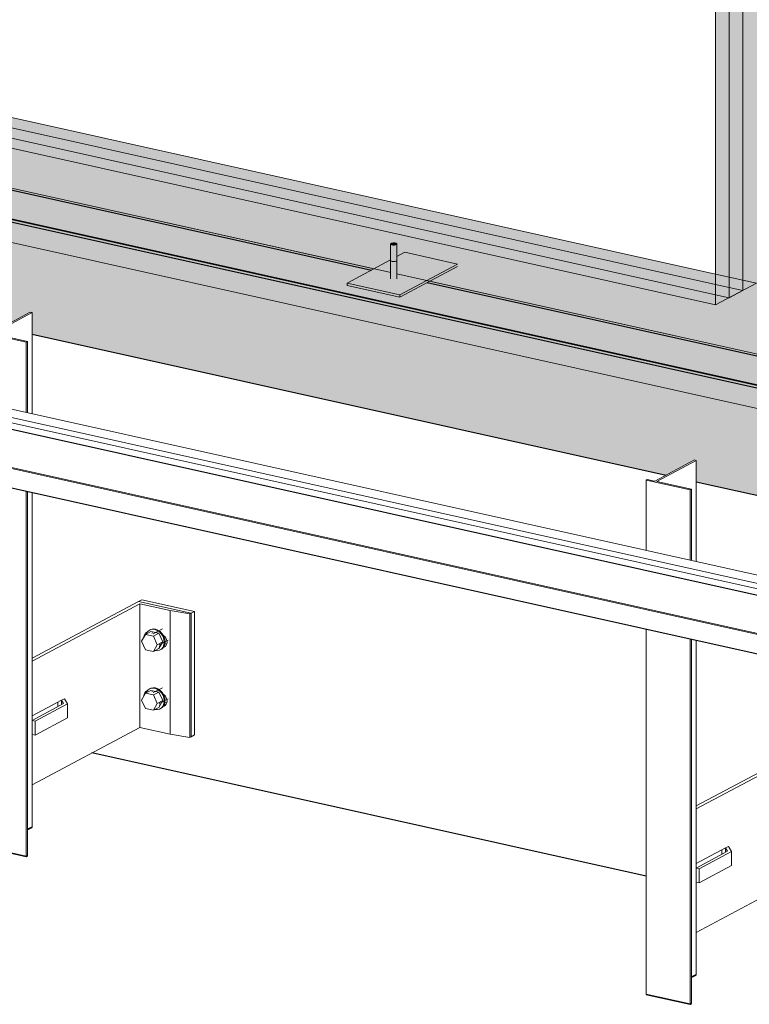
# Model space of a CAD drawing. Header units: millimetres. Extents: x -8351563 to -8343231, y 8501 to 6136062.
# Tile 22 of 42: x -8346811 to -8346229, y 2844955 to 2845741. Entities that reach past the tile are written whole.
import ezdxf

# ---------------------------------------------------------------- set-up
doc = ezdxf.new("R2010")
doc.units = ezdxf.units.MM
for name, color, linetype, lineweight in [('Каркас_Импост', 7, 'Continuous', 18), ('Монтажный зазор', 7, 'Continuous', 18), ('Обобщенные модели', 7, 'Continuous', 18), ('Оборудование', 7, 'Continuous', 18), ('Окна', 7, 'Continuous', 18), ('Остекление', 7, 'Continuous', 18), ('Части', 7, 'Continuous', 18)]:
    doc.layers.add(name, color=color, linetype=linetype, lineweight=lineweight)

# ---------------------------------------------------------------- blocks, each defined once
blk = doc.blocks.new('okna_rehau_dvupolnoe - 2310х1800 _створка и глухое_-21120295-Схема крепления окна')
at = {"layer": 'Окна', "true_color": 0xbcbfc0, "transparency": 33554483}
h = blk.add_hatch(color=9, dxfattribs=at)
h.paths.add_polyline_path([(-4619014.7, 2845222.27), (-4619014.7, 2845241.05), (-4620911.87, 2845663.06), (-4620911.87, 2847315.39), (-4620569.19, 2847239.16), (-4620569.19, 2847257.94), (-4620928.67, 2847337.9), (-4620928.67, 2845648.02), (-4619021.82, 2845223.85)])
h.paths.add_polyline_path([(-4619014.7, 2846893.38), (-4619014.7, 2846912.15), (-4619469.05, 2847013.22), (-4619469.05, 2847007.83), (-4619472.82, 2847005.82), (-4619472.82, 2846995.28), (-4619021.82, 2846894.96)])
h.paths.add_polyline_path([(-4619509.08, 2847003.35), (-4619509.08, 2847022.12), (-4619999.11, 2847131.13), (-4619999.11, 2847125.73), (-4620002.88, 2847123.72), (-4620002.88, 2847113.19), (-4619567.21, 2847016.28)])
h.paths.add_polyline_path([(-4620039.14, 2847121.25), (-4620039.14, 2847140.03), (-4620529.16, 2847249.03), (-4620529.16, 2847243.64), (-4620532.94, 2847241.63), (-4620532.94, 2847231.09), (-4620112.6, 2847137.59)])
h = blk.add_hatch(color=9, dxfattribs=at)
h.paths.add_polyline_path([(-4619014.7, 2845241.05), (-4619014.7, 2845285.65), (-4619032.69, 2845289.87), (-4619034.05, 2845290.25), (-4619034.05, 2845305.58), (-4619032.69, 2845306.1), (-4619022.93, 2845303.93), (-4619022.93, 2845334.42), (-4619024.82, 2845334.94), (-4619024.82, 2845340.04), (-4619032.69, 2845341.79), (-4619032.69, 2845346.02), (-4619023.74, 2845350.79), (-4619014.7, 2845348.78), (-4619014.7, 2846008.54), (-4619032.69, 2846012.77), (-4619034.05, 2846013.14), (-4619034.05, 2846028.48), (-4619032.69, 2846029), (-4619022.93, 2846026.82), (-4619022.93, 2846057.31), (-4619024.82, 2846057.83), (-4619024.82, 2846062.94), (-4619032.69, 2846064.69), (-4619032.69, 2846068.91), (-4619023.74, 2846073.69), (-4619014.7, 2846071.68), (-4619014.7, 2846732.43), (-4619032.69, 2846736.65), (-4619034.05, 2846737.02), (-4619034.05, 2846752.36), (-4619032.69, 2846752.88), (-4619022.93, 2846750.71), (-4619022.93, 2846781.19), (-4619024.82, 2846781.71), (-4619024.82, 2846786.82), (-4619032.69, 2846788.57), (-4619032.69, 2846792.8), (-4619023.74, 2846797.57), (-4619014.7, 2846795.56), (-4619014.7, 2846893.38), (-4619472.82, 2846995.28), (-4619472.82, 2846984.81), (-4619473.8, 2846984.29), (-4619509.08, 2846992.13), (-4619509.08, 2847003.35), (-4620002.88, 2847113.19), (-4620002.88, 2847102.71), (-4620003.86, 2847102.19), (-4620039.14, 2847110.04), (-4620039.14, 2847121.25), (-4620532.94, 2847231.09), (-4620532.94, 2847220.62), (-4620533.91, 2847220.1), (-4620569.19, 2847227.94), (-4620569.19, 2847239.16), (-4620911.87, 2847315.39), (-4620911.87, 2845663.06), (-4619021.82, 2845242.63)])
h.paths.add_polyline_path([(-4619055.43, 2845306.44), (-4619933.25, 2845501.7), (-4619933.25, 2847041.37), (-4619055.43, 2846846.11), (-4619055.43, 2845692.55)])
h.paths.add_polyline_path([(-4619983.65, 2845512.91), (-4620861.47, 2845708.18), (-4620861.47, 2847247.85), (-4619983.65, 2847052.58), (-4619983.65, 2845692.55)])
h = blk.add_hatch(color=9, dxfattribs=at)
h.paths.add_polyline_path([(-4619055.43, 2845306.44), (-4619022.93, 2845323.8), (-4619900.7, 2845519.06), (-4619933.25, 2845501.7), (-4619067.33, 2845309.08)])
h.paths.add_polyline_path([(-4619983.65, 2845512.91), (-4619951.1, 2845530.27), (-4620828.92, 2845725.53), (-4620861.47, 2845708.18), (-4620009.66, 2845518.7)])
blk.add_hatch(color=9, dxfattribs=at).paths.add_polyline_path([(-4619014.7, 2845241.05), (-4619014.7, 2845265.65), (-4619619.24, 2845400.12), (-4619619.35, 2845396.45), (-4619620.06, 2845396.07), (-4619621.86, 2845395.85), (-4619623.59, 2845396.13), (-4619624.18, 2845396.53), (-4619624.23, 2845396.76), (-4619624.23, 2845401.23), (-4620238.06, 2845537.77), (-4620238.17, 2845534.1), (-4620238.88, 2845533.72), (-4620240.68, 2845533.5), (-4620242.41, 2845533.78), (-4620243, 2845534.18), (-4620243.05, 2845534.4), (-4620243.05, 2845538.88), (-4620856.88, 2845675.42), (-4620856.99, 2845671.74), (-4620857.7, 2845671.37), (-4620859.5, 2845671.15), (-4620861.23, 2845671.43), (-4620861.82, 2845671.83), (-4620861.87, 2845672.05), (-4620861.87, 2845676.53), (-4620879.32, 2845680.42), (-4620911.87, 2845663.06), (-4619019.77, 2845242.17)])
at = {"layer": 'Каркас_Импост', "color": 253, "true_color": 0xaaaaaa}
for p, q in [((-4619983.65, 2845512.91), (-4619983.65, 2847052.58)), ((-4619983.65, 2845537.51), (-4620828.92, 2845725.53)), ((-4620861.47, 2845708.18), (-4619983.65, 2845512.91)), ((-4619014.69, 2845241.05), (-4620911.87, 2845663.06))]:
    blk.add_line(p, q, dxfattribs=at)
at = {"layer": 'Каркас_Импост', "color": 253, "true_color": 0xadaeae}
for p, q in [((-4620856.92, 2845675.43), (-4620243, 2845538.87)), ((-4620238.1, 2845537.78), (-4619624.18, 2845401.22)), ((-4619961.95, 2845532.68), (-4619983.65, 2845537.51)), ((-4619951.1, 2845530.27), (-4619961.95, 2845532.68)), ((-4619951.1, 2845530.27), (-4619983.65, 2845512.91))]:
    blk.add_line(p, q, dxfattribs=at)
at = {"layer": 'Монтажный зазор', "color": 253, "true_color": 0xadaeae}
for p, q in [((-4620856.92, 2845675.43), (-4620243, 2845538.87)), ((-4620238.1, 2845537.78), (-4619624.18, 2845401.22))]:
    blk.add_line(p, q, dxfattribs=at)
at = {"layer": 'Монтажный зазор', "color": 253, "true_color": 0xaaaaaa}
for p, q in [((-4619014.69, 2845241.05), (-4620911.87, 2845663.06)), ((-4620928.67, 2845648.02), (-4619014.69, 2845222.27))]:
    blk.add_line(p, q, dxfattribs=at)
at = {"layer": 'Остекление', "color": 253, "true_color": 0xadaeae}
for p, q in [((-4619961.95, 2847064.15), (-4619961.95, 2845524.48)), ((-4619972.8, 2845518.7), (-4619972.8, 2847058.37)), ((-4619961.95, 2845524.48), (-4619983.65, 2845529.31)), ((-4619961.95, 2845524.48), (-4619972.8, 2845518.7)), ((-4619983.65, 2845521.11), (-4619972.8, 2845518.7))]:
    blk.add_line(p, q, dxfattribs=at)
at = {"layer": 'Остекление', "color": 253, "true_color": 0xaaaaaa}
for p, q in [((-4619983.65, 2845529.31), (-4620839.77, 2845719.75)), ((-4620850.62, 2845713.96), (-4619983.65, 2845521.11))]:
    blk.add_line(p, q, dxfattribs=at)
blk = doc.blocks.new('HILTI_s_Профиль_MFT-T - Профиль MFT-Ta 60x42x1_8 6m-V67-Схема крепления окна')
at = {"layer": 'Обобщенные модели', "color": 253, "true_color": 0xaaaaaa}
for p, q in [((-4620000.62, 2845389.25), (-4620032.2, 2845372.41)), ((-4620030.68, 2845372.07), (-4619999.11, 2845388.91)), ((-4619999.11, 2845388.91), (-4620000.62, 2845389.25)), ((-4619999.11, 2845308.22), (-4619999.11, 2845388.91)), ((-4620038.16, 2845373.74), (-4620039.14, 2845373.22)), ((-4620039.14, 2845373.22), (-4620003.86, 2845365.37)), ((-4620039.14, 2845317.12), (-4620039.14, 2845373.22)), ((-4620032.2, 2845372.41), (-4620038.16, 2845373.74)), ((-4620002.88, 2845365.89), (-4620030.68, 2845372.07)), ((-4620003.86, 2845365.37), (-4620002.88, 2845365.89)), ((-4620003.86, 2845365.37), (-4620003.86, 2845309.27)), ((-4620002.88, 2845309.06), (-4620002.88, 2845365.89)), ((-4620039.14, 2844962.67), (-4620039.14, 2845253.99)), ((-4620003.86, 2845246.14), (-4620003.86, 2844954.82)), ((-4620002.88, 2844955.34), (-4620002.88, 2845245.92)), ((-4619999.11, 2845063.61), (-4619999.11, 2845245.08)), ((-4619999.11, 2844978.36), (-4619999.11, 2845052.23))]:
    blk.add_line(p, q, dxfattribs=at)
at = {"layer": 'Обобщенные модели', "color": 253, "lineweight": 35, "true_color": 0xaaaaaa}
for p, q in [((-4619999.11, 2844978.36), (-4620002.88, 2844976.35)), ((-4620003.86, 2844954.82), (-4620039.14, 2844962.67)), ((-4620002.88, 2844955.34), (-4620003.86, 2844954.82))]:
    blk.add_line(p, q, dxfattribs=at)
blk = doc.blocks.new('HILTI_s_Кронштейн_MFT-MF_LM - Кронштейн MFT-MF 190 LM-V69-Схема крепления окна')
at = {"layer": 'Обобщенные модели', "color": 253, "true_color": 0xaaaaaa}
for p, q in [((-4619914.21, 2845158.37), (-4619999.11, 2845113.1)), ((-4619999.11, 2845110.75), (-4619913.27, 2845156.53)), ((-4619872.21, 2845149.03), (-4619914.21, 2845158.37)), ((-4619913.27, 2845156.53), (-4619888.91, 2845151.11)), ((-4619913.27, 2845156.53), (-4619913.27, 2845057.95)), ((-4619888.91, 2845151.11), (-4619873.29, 2845148.45)), ((-4619888.91, 2845151.11), (-4619888.91, 2845052.53)), ((-4619873.29, 2845148.45), (-4619872.21, 2845149.03)), ((-4619873.29, 2845148.45), (-4619873.29, 2845049.88)), ((-4619872.21, 2845050.46), (-4619872.21, 2845149.03)), ((-4619893.86, 2845122.87), (-4619892.68, 2845122.78)), ((-4619974.03, 2845076.98), (-4619999.25, 2845063.53)), ((-4619999.11, 2845067.1), (-4619975.66, 2845079.6)), ((-4619996.73, 2845062.97), (-4619970.83, 2845076.78)), ((-4619978.77, 2845074.45), (-4619978.77, 2845077.94)), ((-4619973.36, 2845080.83), (-4619975.66, 2845079.6)), ((-4619975.66, 2845079.6), (-4619974.03, 2845076.98)), ((-4619975.66, 2845079.6), (-4619975.66, 2845076.11)), ((-4619975.66, 2845079.6), (-4619975.66, 2845076.11)), ((-4619970.83, 2845076.78), (-4619973.36, 2845080.83)), ((-4619970.83, 2845065.51), (-4619970.83, 2845076.78)), ((-4619893.86, 2845075.93), (-4619892.68, 2845075.84)), ((-4619999.25, 2845063.53), (-4619996.73, 2845062.97)), ((-4619999.25, 2845063.53), (-4619999.25, 2845052.26)), ((-4619970.83, 2845065.51), (-4619996.73, 2845051.7)), ((-4619996.73, 2845062.97), (-4619996.73, 2845051.7)), ((-4619996.73, 2845051.7), (-4619999.25, 2845052.26)), ((-4619913.27, 2845057.95), (-4619999.11, 2845012.18)), ((-4619888.91, 2845052.53), (-4619913.27, 2845057.95)), ((-4619873.29, 2845049.88), (-4619888.91, 2845052.53)), ((-4619872.21, 2845050.46), (-4619873.29, 2845049.88))]:
    blk.add_line(p, q, dxfattribs=at)
for points in [[(-4619909.91, 2845130.06, 0), (-4619909.75, 2845131.26, 0), (-4619909.29, 2845132.4, 0), (-4619908.56, 2845133.31, 0), (-4619907.6, 2845133.92, 0), (-4619907.19, 2845134.06, 0)], [(-4619894.43, 2845131.36, 0), (-4619893.74, 2845130.84, 0), (-4619892.78, 2845129.8, 0), (-4619892.05, 2845128.57, 0), (-4619891.59, 2845127.22, 0), (-4619891.43, 2845125.85, 0), (-4619891.59, 2845124.55, 0), (-4619892.05, 2845123.41, 0), (-4619892.78, 2845122.5, 0), (-4619893.74, 2845121.89, 0), (-4619894.43, 2845121.68, 0)], [(-4619909.91, 2845083.12, 0), (-4619909.75, 2845084.32, 0), (-4619909.29, 2845085.46, 0), (-4619908.56, 2845086.37, 0), (-4619907.6, 2845086.98, 0), (-4619907.19, 2845087.12, 0)], [(-4619894.43, 2845084.41, 0), (-4619893.74, 2845083.89, 0), (-4619892.78, 2845082.86, 0), (-4619892.05, 2845081.63, 0), (-4619891.59, 2845080.28, 0), (-4619891.43, 2845078.91, 0), (-4619891.59, 2845077.61, 0), (-4619892.05, 2845076.46, 0), (-4619892.78, 2845075.56, 0), (-4619893.74, 2845074.95, 0), (-4619894.43, 2845074.74, 0)]]:
    blk.add_polyline3d(points, dxfattribs=at)
blk = doc.blocks.new('HILTI_s_Профиль_MFT-T - Профиль MFT-Ta 60x42x1_8 6m-V70-Схема крепления окна')
at = {"layer": 'Обобщенные модели', "color": 253, "true_color": 0xaaaaaa}
for p, q in [((-4620530.68, 2845507.15), (-4620562.25, 2845490.31)), ((-4620560.74, 2845489.98), (-4620529.16, 2845506.82)), ((-4620529.16, 2845506.82), (-4620530.68, 2845507.15)), ((-4620529.16, 2845426.12), (-4620529.16, 2845506.82)), ((-4620568.22, 2845491.64), (-4620569.19, 2845491.12)), ((-4620569.19, 2845491.12), (-4620533.91, 2845483.27)), ((-4620569.19, 2845435.03), (-4620569.19, 2845491.12)), ((-4620562.25, 2845490.31), (-4620568.22, 2845491.64)), ((-4620532.94, 2845483.79), (-4620560.74, 2845489.98)), ((-4620533.91, 2845483.27), (-4620532.94, 2845483.79)), ((-4620533.91, 2845483.27), (-4620533.91, 2845427.18)), ((-4620532.94, 2845426.96), (-4620532.94, 2845483.79)), ((-4620569.19, 2845080.57), (-4620569.19, 2845371.89)), ((-4620533.91, 2845364.04), (-4620533.91, 2845072.73)), ((-4620532.94, 2845073.25), (-4620532.94, 2845363.83)), ((-4620529.16, 2845181.51), (-4620529.16, 2845362.99)), ((-4620529.16, 2845096.27), (-4620529.16, 2845170.13))]:
    blk.add_line(p, q, dxfattribs=at)
at = {"layer": 'Обобщенные модели', "color": 253, "lineweight": 35, "true_color": 0xaaaaaa}
for p, q in [((-4620529.16, 2845096.27), (-4620532.94, 2845094.26)), ((-4620533.91, 2845072.73), (-4620569.19, 2845080.57)), ((-4620532.94, 2845073.25), (-4620533.91, 2845072.73))]:
    blk.add_line(p, q, dxfattribs=at)
blk = doc.blocks.new('HILTI_s_Анкер_HRD-HF - HRD-HF 10x80-V47-Схема крепления окна')
at = {"layer": 'Обобщенные модели', "color": 253, "true_color": 0xaaaaaa}
for p, q in [((-4620986.1, 2847709.43), (-4620989.25, 2847704.03)), ((-4620981.75, 2847711.74), (-4620986.1, 2847709.43)), ((-4620979.79, 2847708.02), (-4620986.1, 2847709.43)), ((-4620982.29, 2847713.17), (-4620982.84, 2847712.88)), ((-4620981.75, 2847711.74), (-4620975.45, 2847710.34)), ((-4620980.34, 2847710.81), (-4620980.88, 2847710.52)), ((-4620972.57, 2847713.82), (-4620979.87, 2847709.93)), ((-4620975.45, 2847710.34), (-4620979.79, 2847708.02)), ((-4620976.64, 2847701.22), (-4620979.79, 2847708.02)), ((-4620975.45, 2847710.34), (-4620972.3, 2847703.53)), ((-4620989.25, 2847704.03), (-4620986.1, 2847697.22)), ((-4620979.79, 2847695.82), (-4620976.64, 2847701.22)), ((-4620972.3, 2847703.53), (-4620976.64, 2847701.22)), ((-4620972.3, 2847703.53), (-4620975.45, 2847698.13)), ((-4620975.24, 2847699.93), (-4620974.69, 2847700.22)), ((-4620975.16, 2847701.1), (-4620967.98, 2847704.93)), ((-4620986.1, 2847697.22), (-4620979.79, 2847695.82)), ((-4620975.45, 2847698.13), (-4620979.79, 2847695.82)), ((-4620974.37, 2847697), (-4620973.83, 2847697.28))]:
    blk.add_line(p, q, dxfattribs=at)
for points in [[(-4620971.04, 2847703.26, 0), (-4620971.3, 2847705.5, 0), (-4620972.06, 2847707.71, 0), (-4620973.26, 2847709.72, 0), (-4620974.82, 2847711.41, 0), (-4620976.65, 2847712.66, 0), (-4620978.6, 2847713.39, 0), (-4620980.56, 2847713.53, 0), (-4620982.38, 2847713.1, 0), (-4620983.95, 2847712.1, 0), (-4620985.15, 2847710.62, 0), (-4620985.56, 2847709.78, 0)], [(-4620981.84, 2847713.38, 0), (-4620980.02, 2847713.82, 0), (-4620978.06, 2847713.68, 0), (-4620976.1, 2847712.95, 0), (-4620974.28, 2847711.7, 0), (-4620972.71, 2847710.01, 0), (-4620971.51, 2847707.99, 0), (-4620970.76, 2847705.79, 0), (-4620970.5, 2847703.54, 0)], [(-4620978.54, 2847696.48, 0), (-4620976.65, 2847696.34, 0), (-4620974.82, 2847696.78, 0), (-4620973.26, 2847697.77, 0), (-4620972.06, 2847699.26, 0), (-4620971.3, 2847701.13, 0), (-4620971.04, 2847703.26, 0)], [(-4620970.5, 2847703.54, 0), (-4620970.76, 2847701.42, 0), (-4620971.51, 2847699.55, 0), (-4620972.71, 2847698.06, 0), (-4620974.28, 2847697.07, 0)]]:
    blk.add_polyline3d(points, dxfattribs=at)
blk = doc.blocks.new('HILTI_s_Кронштейн_MFT-MF_LM - Кронштейн MFT-MF 190 LM-21565947-Схема крепления окна')
at = {"layer": 'Обобщенные модели', "color": 253, "true_color": 0xaaaaaa}
for p, q in [((-4619384.15, 2845040.47), (-4619469.05, 2844995.2)), ((-4619469.05, 2844992.85), (-4619383.21, 2845038.62)), ((-4619342.15, 2845031.13), (-4619384.15, 2845040.47)), ((-4619383.21, 2845038.62), (-4619358.85, 2845033.2)), ((-4619383.21, 2845038.62), (-4619383.21, 2844940.05)), ((-4619358.85, 2845033.2), (-4619343.23, 2845030.55)), ((-4619358.85, 2845033.2), (-4619358.85, 2844934.63)), ((-4619343.23, 2845030.55), (-4619342.15, 2845031.13)), ((-4619343.23, 2845030.55), (-4619343.23, 2844931.97)), ((-4619342.15, 2844932.55), (-4619342.15, 2845031.13)), ((-4619363.8, 2845004.96), (-4619362.63, 2845004.88)), ((-4619443.97, 2844959.08), (-4619469.2, 2844945.62)), ((-4619469.05, 2844949.19), (-4619445.61, 2844961.7)), ((-4619466.68, 2844945.06), (-4619440.78, 2844958.88)), ((-4619448.71, 2844956.55), (-4619448.71, 2844960.04)), ((-4619443.3, 2844962.92), (-4619445.61, 2844961.7)), ((-4619445.61, 2844961.7), (-4619443.97, 2844959.08)), ((-4619445.61, 2844961.7), (-4619445.61, 2844958.21)), ((-4619445.61, 2844961.7), (-4619445.61, 2844958.21)), ((-4619440.78, 2844958.88), (-4619443.3, 2844962.92)), ((-4619440.78, 2844947.61), (-4619440.78, 2844958.88)), ((-4619363.8, 2844958.02), (-4619362.63, 2844957.94)), ((-4619469.2, 2844945.62), (-4619466.68, 2844945.06)), ((-4619469.2, 2844945.62), (-4619469.2, 2844934.36)), ((-4619440.78, 2844947.61), (-4619466.68, 2844933.8)), ((-4619466.68, 2844945.06), (-4619466.68, 2844933.8)), ((-4619466.68, 2844933.8), (-4619469.2, 2844934.36)), ((-4619383.21, 2844940.05), (-4619469.05, 2844894.27)), ((-4619358.85, 2844934.63), (-4619383.21, 2844940.05)), ((-4619343.23, 2844931.97), (-4619358.85, 2844934.63)), ((-4619342.15, 2844932.55), (-4619343.23, 2844931.97))]:
    blk.add_line(p, q, dxfattribs=at)
for points in [[(-4619379.85, 2845012.16, 0), (-4619379.7, 2845013.36, 0), (-4619379.23, 2845014.5, 0), (-4619378.5, 2845015.41, 0), (-4619377.54, 2845016.01, 0), (-4619377.13, 2845016.16, 0)], [(-4619364.48, 2845013.52, 0), (-4619363.68, 2845012.93, 0), (-4619362.73, 2845011.9, 0), (-4619361.99, 2845010.67, 0), (-4619361.53, 2845009.32, 0), (-4619361.37, 2845007.95, 0), (-4619361.53, 2845006.64, 0), (-4619361.99, 2845005.5, 0), (-4619362.73, 2845004.6, 0), (-4619363.68, 2845003.99, 0), (-4619364.48, 2845003.76, 0)], [(-4619379.85, 2844965.22, 0), (-4619379.7, 2844966.42, 0), (-4619379.23, 2844967.56, 0), (-4619378.5, 2844968.47, 0), (-4619377.54, 2844969.07, 0), (-4619377.13, 2844969.22, 0)], [(-4619364.48, 2844966.58, 0), (-4619363.68, 2844965.99, 0), (-4619362.73, 2844964.96, 0), (-4619361.99, 2844963.72, 0), (-4619361.53, 2844962.38, 0), (-4619361.37, 2844961, 0), (-4619361.53, 2844959.7, 0), (-4619361.99, 2844958.56, 0), (-4619362.73, 2844957.65, 0), (-4619363.68, 2844957.05, 0), (-4619364.48, 2844956.82, 0)]]:
    blk.add_polyline3d(points, dxfattribs=at)
blk = doc.blocks.new('HILTI_s_Аграфный_профиль_MFT-HPE - Аграфный профиль MFT-HPE 6м-21083451-Схема крепления окна')
at = {"layer": 'Обобщенные модели', "color": 253, "true_color": 0xaaaaaa}
for p, q in [((-4618970.9, 2845079.51), (-4621087.77, 2845550.37)), ((-4621096.72, 2845545.6), (-4618979.85, 2845074.73)), ((-4618979.85, 2845070.51), (-4621096.72, 2845541.38)), ((-4618971.98, 2845063.65), (-4621088.85, 2845534.52)), ((-4618970.09, 2845063.13), (-4621086.95, 2845534)), ((-4618981.21, 2845034.3), (-4621098.07, 2845505.17)), ((-4618980.12, 2845034.88), (-4621096.99, 2845505.74)), ((-4618981.21, 2845018.96), (-4621098.07, 2845489.83)), ((-4618975.48, 2845017.39), (-4621092.35, 2845488.26))]:
    blk.add_line(p, q, dxfattribs=at)
blk = doc.blocks.new('Саморез HW5-R - 5_5х32-20791528-Схема крепления окна')
at = {"layer": 'Оборудование', "true_color": 0xff0080}
for points in [[(-4620240.68, 2845547.58), (-4620238.88, 2845547.8), (-4620238.45, 2845547.98), (-4620238.45, 2845561.12), (-4620239.41, 2845560.82), (-4620241.32, 2845560.77), (-4620242.78, 2845561.19), (-4620243.05, 2845561.19), (-4620243, 2845548.26), (-4620242.41, 2845547.87), (-4620241.32, 2845547.62)], [(-4620240.68, 2845560.73), (-4620238.88, 2845560.95), (-4620238.45, 2845561.12), (-4620240.55, 2845562.53), (-4620242.93, 2845561.85), (-4620243, 2845561.41), (-4620242.41, 2845561.01), (-4620241.32, 2845560.77)], [(-4620238.45, 2845561.12), (-4620238.06, 2845561.54), (-4620238.33, 2845561.98), (-4620240.55, 2845562.53)], [(-4620238.45, 2845547.98), (-4620238.06, 2845548.4), (-4620238.17, 2845561.32), (-4620238.45, 2845561.12), (-4620238.45, 2845554.13)], [(-4620240.68, 2845533.5), (-4620238.88, 2845533.72), (-4620238.45, 2845533.89), (-4620238.45, 2845547.98), (-4620239.41, 2845547.68), (-4620241.32, 2845547.62), (-4620242.78, 2845548.05), (-4620243.05, 2845548.05), (-4620243, 2845534.18), (-4620242.41, 2845533.78), (-4620240.75, 2845533.51)], [(-4620238.45, 2845533.89), (-4620238.06, 2845534.32), (-4620238.17, 2845548.18), (-4620238.45, 2845547.98), (-4620238.45, 2845539.37)]]:
    blk.add_hatch(color=230, dxfattribs=at).paths.add_polyline_path(points)
at = {"layer": 'Оборудование', "color": 250, "true_color": 0x252626}
for p, q in [((-4620243.05, 2845561.59), (-4620243.05, 2845548.44)), ((-4620240.55, 2845562.53), (-4620241.55, 2845562.38)), ((-4620240.7, 2845562.45), (-4620240.43, 2845562.45)), ((-4620239.56, 2845562.38), (-4620240.55, 2845562.53)), ((-4620238.05, 2845548.44), (-4620238.05, 2845561.59)), ((-4620243.05, 2845548.44), (-4620243.05, 2845533.82)), ((-4620238.05, 2845533.82), (-4620238.05, 2845548.44))]:
    blk.add_line(p, q, dxfattribs=at)
for points in [[(-4620238.45, 2845561.12, 0), (-4620238.88, 2845560.95, 0), (-4620239.41, 2845560.82, 0), (-4620240.03, 2845560.74, 0), (-4620240.68, 2845560.73, 0), (-4620241.32, 2845560.77, 0), (-4620241.91, 2845560.86, 0), (-4620242.41, 2845561.01, 0), (-4620242.78, 2845561.19, 0), (-4620243, 2845561.41, 0), (-4620243.05, 2845561.63, 0), (-4620242.93, 2845561.85, 0), (-4620242.65, 2845562.05, 0)], [(-4620242.65, 2845562.05, 0), (-4620242.23, 2845562.22, 0), (-4620241.69, 2845562.35, 0), (-4620241.08, 2845562.43, 0)], [(-4620240.16, 2845562.44, 0), (-4620239.79, 2845562.41, 0), (-4620239.2, 2845562.31, 0), (-4620238.7, 2845562.16, 0), (-4620238.33, 2845561.98, 0), (-4620238.11, 2845561.77, 0), (-4620238.05, 2845561.59, 0)], [(-4620238.06, 2845561.54, 0), (-4620238.17, 2845561.32, 0), (-4620238.45, 2845561.12, 0)], [(-4620238.45, 2845547.98, 0), (-4620238.88, 2845547.8, 0), (-4620239.41, 2845547.68, 0), (-4620240.03, 2845547.6, 0), (-4620240.68, 2845547.58, 0), (-4620241.32, 2845547.62, 0), (-4620241.91, 2845547.72, 0), (-4620242.41, 2845547.87, 0), (-4620242.78, 2845548.05, 0), (-4620243, 2845548.26, 0), (-4620243.05, 2845548.49, 0)], [(-4620243.05, 2845548.49, 0), (-4620243, 2845548.26, 0), (-4620242.78, 2845548.05, 0), (-4620242.41, 2845547.87, 0), (-4620241.91, 2845547.72, 0), (-4620241.32, 2845547.62, 0), (-4620240.68, 2845547.58, 0), (-4620240.03, 2845547.6, 0), (-4620239.41, 2845547.68, 0), (-4620238.88, 2845547.8, 0), (-4620238.45, 2845547.98, 0)], [(-4620238.06, 2845548.4, 0), (-4620238.17, 2845548.18, 0), (-4620238.45, 2845547.98, 0)], [(-4620238.45, 2845547.98, 0), (-4620238.17, 2845548.18, 0), (-4620238.06, 2845548.4, 0)]]:
    blk.add_polyline3d(points, dxfattribs=at)
blk = doc.blocks.new('HILTI_s_СПК_Пластина крепежная - HILTI_s_СПК_Пластина крепежная-21151140-Схема крепления окна')
at = {"layer": 'Обобщенные модели', "true_color": 0xff0080}
for points in [[(-4620235.83, 2845521.01), (-4620189.71, 2845545.6), (-4620231.71, 2845554.94), (-4620238.06, 2845551.56), (-4620238.17, 2845534.1), (-4620238.88, 2845533.72), (-4620240.68, 2845533.5), (-4620242.41, 2845533.78), (-4620243, 2845534.18), (-4620243.05, 2845534.4), (-4620243.05, 2845548.9), (-4620277.83, 2845530.35), (-4620248.95, 2845523.93)], [(-4620211.82, 2845531.94), (-4620189.63, 2845543.67), (-4620189.71, 2845545.6), (-4620214.3, 2845532.49), (-4620213.05, 2845532.21)], [(-4620235.83, 2845519.13), (-4620211.82, 2845531.94), (-4620214.3, 2845532.49), (-4620235.83, 2845521.01)], [(-4620235.83, 2845519.13), (-4620235.83, 2845521.01), (-4620277.83, 2845530.35), (-4620277.83, 2845528.48), (-4620248.95, 2845522.05)]]:
    blk.add_hatch(color=230, dxfattribs=at).paths.add_polyline_path(points)
at = {"layer": 'Обобщенные модели', "color": 250, "true_color": 0x252626}
for p, q in [((-4620238.09, 2845551.55), (-4620231.71, 2845554.94)), ((-4620189.71, 2845545.6), (-4620231.71, 2845554.94)), ((-4620277.83, 2845530.35), (-4620243.05, 2845548.9)), ((-4620189.71, 2845545.6), (-4620235.83, 2845521.01)), ((-4620211.82, 2845531.94), (-4620189.71, 2845543.72)), ((-4620235.83, 2845521.01), (-4620277.83, 2845530.35))]:
    blk.add_line(p, q, dxfattribs=at)
at = {"layer": 'Обобщенные модели', "color": 250, "true_color": 0x434444}
for p, q in [((-4620235.83, 2845519.13), (-4620211.82, 2845531.94)), ((-4620277.83, 2845528.48), (-4620277.83, 2845530.35)), ((-4620235.83, 2845519.13), (-4620277.83, 2845528.48)), ((-4620235.83, 2845521.01), (-4620235.83, 2845519.13))]:
    blk.add_line(p, q, dxfattribs=at)
blk = doc.blocks.new('HILTI_s_Профиль_MFT-RP - Усиленный профиль MFT-RP-58 95x50-21587403-Схема крепления окна')
at = {"layer": 'Обобщенные модели', "true_color": 0xff0080}
for points in [[(-4619014.7, 2845241.05), (-4619014.7, 2845247.51), (-4619040.19, 2845253.18), (-4619040.19, 2845255.06), (-4619020.61, 2845265.5), (-4619594.94, 2845393.25), (-4619617.01, 2845381.48), (-4619659.01, 2845390.83), (-4619659.01, 2845392.7), (-4619639.42, 2845403.15), (-4620213.76, 2845530.9), (-4620235.83, 2845519.13), (-4620277.83, 2845528.48), (-4620277.83, 2845530.35), (-4620258.24, 2845540.8), (-4620832.58, 2845668.55), (-4620854.65, 2845656.78), (-4620896.65, 2845666.12), (-4620896.65, 2845668), (-4620877.06, 2845678.45), (-4620885.64, 2845680.35), (-4620886.48, 2845679.9), (-4620886.48, 2845678), (-4620911.22, 2845664.81), (-4620911.87, 2845664.81), (-4620911.87, 2845663.06), (-4619021.82, 2845242.63)], [(-4619014.7, 2845240.41), (-4619014.7, 2845241.05), (-4620911.87, 2845663.06), (-4620911.89, 2845664.95), (-4620913.74, 2845665.37), (-4620917.11, 2845663.57), (-4619021.82, 2845241.99)], [(-4619014.7, 2845238.53), (-4619014.7, 2845240.41), (-4620914.59, 2845663.01), (-4620914.59, 2845661.13), (-4619016.34, 2845238.89)], [(-4619014.7, 2845222.27), (-4619014.7, 2845238.53), (-4620912.42, 2845660.65), (-4620912.42, 2845644.4), (-4619021.82, 2845223.85)], [(-4619014.7, 2845152.86), (-4619014.7, 2845222.27), (-4620912.42, 2845644.4), (-4620912.42, 2845612.53), (-4620914.94, 2845611.19), (-4620914.94, 2845575.54), (-4620553.28, 2845495.1), (-4620530.68, 2845507.15), (-4620529.16, 2845506.82), (-4620529.16, 2845489.73), (-4620023.23, 2845377.19), (-4620000.62, 2845389.25), (-4619999.11, 2845388.91), (-4619999.11, 2845371.83), (-4619493.17, 2845259.29), (-4619470.56, 2845271.34), (-4619469.05, 2845271.01), (-4619469.05, 2845253.92), (-4619021.82, 2845154.44)]]:
    blk.add_hatch(color=230, dxfattribs=at).paths.add_polyline_path(points)
at = {"layer": 'Обобщенные модели', "color": 250, "lineweight": 25, "true_color": 0x434444}
for p, q in [((-4620832.58, 2845668.55), (-4620258.24, 2845540.8)), ((-4620213.76, 2845530.9), (-4619639.42, 2845403.15))]:
    blk.add_line(p, q, dxfattribs=at)
at = {"layer": 'Обобщенные модели', "color": 250, "lineweight": 25, "true_color": 0x252626}
for p, q in [((-4619014.69, 2845240.41), (-4620917.11, 2845663.57)), ((-4620914.59, 2845661.13), (-4619014.69, 2845238.53))]:
    blk.add_line(p, q, dxfattribs=at)
at = {"layer": 'Обобщенные модели', "lineweight": 25}
for p, q in [((-4620529.16, 2845489.73), (-4620023.23, 2845377.19)), ((-4619999.11, 2845371.83), (-4619493.17, 2845259.29))]:
    blk.add_line(p, q, dxfattribs=at)
blk = doc.blocks.new('HILTI_s_Анкер_HRD-HF - HRD-HF 10x80-V100-Схема крепления окна')
at = {"layer": 'Обобщенные модели'}
for p, q in [((-4620438.76, 2845203.07), (-4620441.91, 2845197.67)), ((-4620434.42, 2845205.38), (-4620438.76, 2845203.07)), ((-4620432.46, 2845201.67), (-4620438.76, 2845203.07)), ((-4620434.96, 2845206.81), (-4620435.5, 2845206.52)), ((-4620434.42, 2845205.38), (-4620428.12, 2845203.98)), ((-4620433.01, 2845204.45), (-4620433.55, 2845204.16)), ((-4620425.21, 2845207.47), (-4620432.54, 2845203.57)), ((-4620428.12, 2845203.98), (-4620432.46, 2845201.67)), ((-4620429.3, 2845194.86), (-4620432.46, 2845201.67)), ((-4620428.12, 2845203.98), (-4620424.96, 2845197.18)), ((-4620441.91, 2845197.67), (-4620438.76, 2845190.86)), ((-4620432.46, 2845189.46), (-4620429.3, 2845194.86)), ((-4620424.96, 2845197.18), (-4620429.3, 2845194.86)), ((-4620424.96, 2845197.18), (-4620428.12, 2845191.78)), ((-4620427.9, 2845193.57), (-4620427.36, 2845193.86)), ((-4620427.83, 2845194.75), (-4620420.65, 2845198.58)), ((-4620438.76, 2845190.86), (-4620432.46, 2845189.46)), ((-4620428.12, 2845191.78), (-4620432.46, 2845189.46)), ((-4620427.03, 2845190.64), (-4620426.49, 2845190.93))]:
    blk.add_line(p, q, dxfattribs=at)
for points in [[(-4620423.71, 2845196.9, 0), (-4620423.97, 2845199.14, 0), (-4620424.72, 2845201.35, 0), (-4620425.92, 2845203.36, 0), (-4620427.49, 2845205.06, 0), (-4620429.31, 2845206.31, 0), (-4620431.27, 2845207.03, 0), (-4620433.23, 2845207.18, 0), (-4620435.05, 2845206.74, 0), (-4620436.61, 2845205.74, 0), (-4620437.82, 2845204.26, 0), (-4620438.23, 2845203.42, 0)], [(-4620434.51, 2845207.03, 0), (-4620432.68, 2845207.46, 0), (-4620430.73, 2845207.32, 0), (-4620428.77, 2845206.59, 0), (-4620426.95, 2845205.34, 0), (-4620425.38, 2845203.65, 0), (-4620424.18, 2845201.64, 0), (-4620423.42, 2845199.43, 0), (-4620423.17, 2845197.19, 0)], [(-4620431.21, 2845190.12, 0), (-4620429.31, 2845189.98, 0), (-4620427.49, 2845190.42, 0), (-4620425.92, 2845191.42, 0), (-4620424.72, 2845192.9, 0), (-4620423.97, 2845194.77, 0), (-4620423.71, 2845196.9, 0)], [(-4620423.17, 2845197.19, 0), (-4620423.42, 2845195.06, 0), (-4620424.18, 2845193.19, 0), (-4620425.38, 2845191.7, 0), (-4620426.95, 2845190.71, 0)]]:
    blk.add_polyline3d(points, dxfattribs=at)
blk = doc.blocks.new('HILTI_s_Термомост_MFT-ISO_50x105x5_LM - Термомост MFT-ISO 50x105x5 LM-V98-Схема крепления окна')
at = {"layer": 'Обобщенные модели'}
for p, q in [((-4619381.44, 2845041.92), (-4619384.15, 2845040.47)), ((-4619342.15, 2845031.13), (-4619384.15, 2845040.47)), ((-4619381.44, 2845041.92), (-4619339.44, 2845032.57)), ((-4619342.15, 2845031.13), (-4619339.44, 2845032.57)), ((-4619342.15, 2844932.55), (-4619342.15, 2845031.13)), ((-4619339.44, 2845032.57), (-4619339.44, 2844934)), ((-4619362.63, 2845004.88), (-4619363.8, 2845004.96)), ((-4619363.23, 2845006.88), (-4619361.58, 2845006.52)), ((-4619362.63, 2844957.94), (-4619363.8, 2844958.02)), ((-4619363.23, 2844959.94), (-4619361.58, 2844959.58)), ((-4619339.44, 2844934), (-4619342.15, 2844932.55))]:
    blk.add_line(p, q, dxfattribs=at)

msp = doc.modelspace()

# ---------------------------------------------------------------- linework, layer by layer
at = {"layer": 'Части', "color": 253, "true_color": 0xb0b1b1}
for p, q in [((-8346528.4, 2845541.74), (-8347102.73, 2845669.49)), ((-8345909.59, 2845404.09), (-8346483.92, 2845531.84))]:
    msp.add_line(p, q, dxfattribs=at)
at = {"layer": 'Части', "color": 253, "lineweight": 25, "true_color": 0xaaaaaa}
msp.add_line((-8346311.06, 2845057.03), (-8346753.52, 2845155.45), dxfattribs=at)
msp.add_line((-8346311.06, 2845057.03), (-8346753.52, 2845155.45), dxfattribs=at)

# ---------------------------------------------------------------- block references
at = {"layer": 'Монтажный зазор', "color": 253, "true_color": 0xadaeae}
msp.add_blockref('okna_rehau_dvupolnoe - 2310х1800 _створка и глухое_-21120295-Схема крепления окна', (-3726271.93, 0), dxfattribs=at)
at = {"layer": 'Обобщенные модели'}
for name, p in [('HILTI_s_Профиль_MFT-RP - Усиленный профиль MFT-RP-58 95x50-21587403-Схема крепления окна', (-3726271.93, 0)), ('HILTI_s_Термомост_MFT-ISO_50x105x5_LM - Термомост MFT-ISO 50x105x5 LM-V98-Схема крепления окна', (-3727332.04, 235.81)), ('HILTI_s_Анкер_HRD-HF - HRD-HF 10x80-V100-Схема крепления окна', (-3726271.93, 0))]:
    msp.add_blockref(name, p, dxfattribs=at)
at = {"layer": 'Обобщенные модели', "color": 250, "true_color": 0x252626}
msp.add_blockref('HILTI_s_СПК_Пластина крепежная - HILTI_s_СПК_Пластина крепежная-21151140-Схема крепления окна', (-3726271.93, 0), dxfattribs=at)
at = {"layer": 'Обобщенные модели', "color": 253, "true_color": 0xaaaaaa}
for name, p in [('HILTI_s_Аграфный_профиль_MFT-HPE - Аграфный профиль MFT-HPE 6м-21083451-Схема крепления окна', (-3726271.93, 0)), ('HILTI_s_Профиль_MFT-T - Профиль MFT-Ta 60x42x1_8 6m-V70-Схема крепления окна', (-3726271.93, 0)), ('HILTI_s_Профиль_MFT-T - Профиль MFT-Ta 60x42x1_8 6m-V67-Схема крепления окна', (-3726271.93, 0)), ('HILTI_s_Кронштейн_MFT-MF_LM - Кронштейн MFT-MF 190 LM-21565947-Схема крепления окна', (-3727332.04, 235.81)), ('HILTI_s_Анкер_HRD-HF - HRD-HF 10x80-V47-Схема крепления окна', (-3725724.59, -2459.42)), ('HILTI_s_Кронштейн_MFT-MF_LM - Кронштейн MFT-MF 190 LM-V69-Схема крепления окна', (-3726271.93, 0))]:
    msp.add_blockref(name, p, dxfattribs=at)
at = {"layer": 'Оборудование'}
msp.add_blockref('Саморез HW5-R - 5_5х32-20791528-Схема крепления окна', (-3726271.93, 0), dxfattribs=at)

doc.saveas('drawing.dxf')
